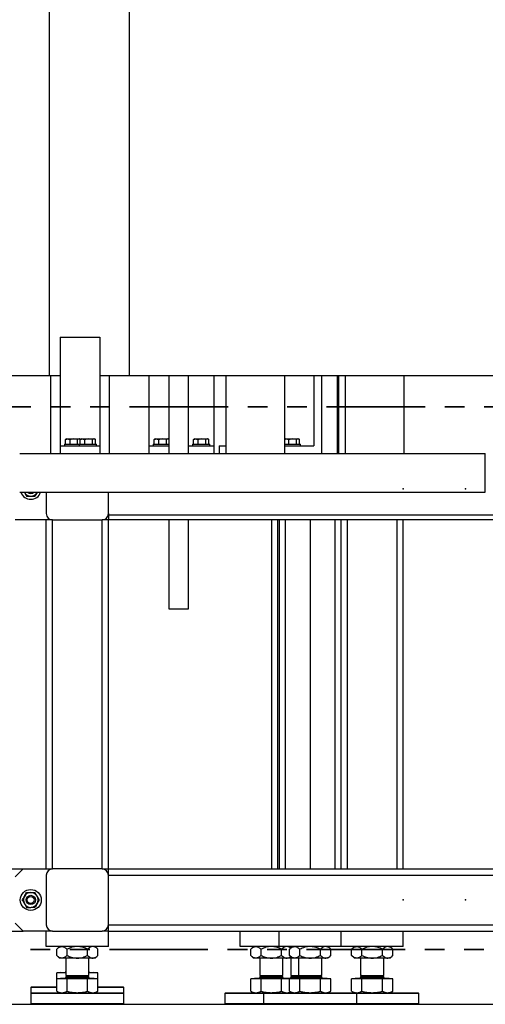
# Model space of a CAD drawing. Header units: millimetres. Extents: x 0 to 849, y 0 to 594.
# Tile 5 of 84: x 122 to 152, y 422 to 486. Entities that reach past the tile are written whole.
import ezdxf

# ---------------------------------------------------------------- set-up
doc = ezdxf.new("R2010")
doc.units = ezdxf.units.MM
doc.header["$PDSIZE"] = -1
doc.linetypes.add('PHANTOM', pattern=[12.7, 6.35, -1.27, 1.27, -1.27, 1.27, -1.27])
doc.layers.add('TRAIT-FORT', color=4, linetype='Continuous', lineweight=25)

msp = doc.modelspace()

# ---------------------------------------------------------------- linework, layer by layer
at = {"color": 7, "linetype": 'PHANTOM', "lineweight": 35}
for p, q in [((275.346, 460.578), (42.471, 460.578)), ((274.053, 425.62), (43.009, 425.62))]:
    msp.add_line(p, q, dxfattribs=at)
at = {"color": 7, "linetype": 'Continuous'}
msp.add_line((140.937, 453.303), (140.937, 430.803), dxfattribs=at)
at = {"layer": 'TRAIT-FORT', "color": 4, "linetype": 'Continuous', "lineweight": 25}
for p, q in [((124.131, 562.578), (124.131, 462.578)), ((129.287, 562.578), (129.287, 462.578)), ((124.836, 465.078), (127.376, 465.078)), ((124.836, 465.078), (124.836, 458.078)), ((127.376, 465.078), (127.376, 458.078)), ((124.131, 462.578), (99.309, 462.578)), ((124.836, 462.578), (124.131, 462.578)), ((124.207, 462.578), (124.207, 457.578)), ((129.287, 462.578), (127.376, 462.578)), ((128.017, 457.578), (128.017, 462.578)), ((204.852, 462.578), (129.287, 462.578)), ((130.551, 462.578), (130.551, 458.078)), ((131.827, 462.578), (131.827, 457.578)), ((133.097, 457.578), (133.097, 462.578)), ((134.742, 462.578), (134.742, 458.078)), ((135.499, 462.578), (135.499, 457.578)), ((139.309, 457.578), (139.309, 462.578)), ((141.17, 462.578), (141.17, 458.078)), ((141.67, 462.578), (141.67, 457.578)), ((141.67, 462.578), (141.67, 457.578)), ((141.67, 462.578), (141.67, 457.578)), ((141.67, 462.578), (141.67, 457.578)), ((142.693, 457.578), (142.693, 462.578)), ((142.792, 457.578), (142.792, 462.578)), ((143.194, 462.578), (143.194, 457.578)), ((147.004, 457.578), (147.004, 462.578)), ((125.174, 458.478), (125.2, 458.493)), ((125.174, 458.178), (125.174, 458.478)), ((125.258, 458.528), (125.199, 458.495)), ((125.258, 458.528), (125.711, 458.528)), ((125.47, 458.178), (125.47, 458.478)), ((125.711, 458.528), (126.065, 458.528)), ((125.957, 458.178), (125.957, 458.478)), ((126.124, 458.495), (126.065, 458.528)), ((126.127, 458.478), (126.152, 458.493)), ((126.127, 458.178), (126.127, 458.478)), ((126.21, 458.528), (126.152, 458.495)), ((126.21, 458.528), (126.664, 458.528)), ((126.423, 458.178), (126.423, 458.478)), ((126.664, 458.528), (127.018, 458.528)), ((126.91, 458.178), (126.91, 458.478)), ((127.076, 458.495), (127.018, 458.528)), ((127.101, 458.178), (127.101, 458.478)), ((130.889, 458.478), (130.915, 458.493)), ((130.889, 458.178), (130.889, 458.478)), ((130.973, 458.528), (130.914, 458.495)), ((130.973, 458.528), (131.426, 458.528)), ((131.185, 458.178), (131.185, 458.478)), ((131.426, 458.528), (131.78, 458.528)), ((131.672, 458.178), (131.672, 458.478)), ((131.827, 458.501), (131.78, 458.528)), ((133.429, 458.478), (133.455, 458.493)), ((133.429, 458.178), (133.429, 458.478)), ((133.513, 458.528), (133.454, 458.495)), ((133.513, 458.528), (133.966, 458.528)), ((133.725, 458.178), (133.725, 458.478)), ((133.966, 458.528), (134.32, 458.528)), ((134.212, 458.178), (134.212, 458.478)), ((134.379, 458.495), (134.32, 458.528)), ((134.403, 458.178), (134.403, 458.478)), ((139.361, 458.528), (139.309, 458.498)), ((139.361, 458.528), (139.815, 458.528)), ((139.574, 458.178), (139.574, 458.478)), ((139.815, 458.528), (140.168, 458.528)), ((140.061, 458.178), (140.061, 458.478)), ((140.227, 458.495), (140.168, 458.528)), ((140.252, 458.178), (140.252, 458.478)), ((122.223, 457.578), (152.223, 457.578)), ((124.836, 458.078), (124.836, 457.578)), ((124.836, 458.078), (127.376, 458.078)), ((125.111, 458.178), (125.111, 458.078)), ((125.111, 458.178), (125.451, 458.178)), ((125.451, 458.178), (126.064, 458.178)), ((126.064, 458.178), (126.064, 458.078)), ((126.064, 458.178), (126.403, 458.178)), ((126.403, 458.178), (127.164, 458.178)), ((127.164, 458.078), (127.164, 458.178)), ((127.376, 458.078), (127.376, 457.578)), ((130.551, 458.078), (130.551, 457.578)), ((130.551, 458.078), (131.827, 458.078)), ((130.826, 458.178), (130.826, 458.078)), ((130.826, 458.178), (131.166, 458.178)), ((131.166, 458.178), (131.827, 458.178)), ((133.097, 458.078), (134.742, 458.078)), ((133.366, 458.178), (133.366, 458.078)), ((133.366, 458.178), (133.706, 458.178)), ((133.706, 458.178), (134.466, 458.178)), ((134.466, 458.078), (134.466, 458.178)), ((134.742, 458.078), (134.742, 457.578)), ((135.068, 458.078), (135.068, 457.578)), ((135.068, 458.078), (135.499, 458.078)), ((139.309, 458.178), (139.554, 458.178)), ((139.309, 458.078), (141.17, 458.078)), ((139.554, 458.178), (140.315, 458.178)), ((140.315, 458.078), (140.315, 458.178)), ((152.223, 455.078), (152.223, 457.578)), ((122.223, 455.078), (152.223, 455.078)), ((122.518, 455.078), (122.529, 455.06)), ((122.519, 455.078), (122.529, 455.06)), ((123.937, 455.078), (123.937, 453.703)), ((127.937, 453.703), (127.937, 455.078)), ((123.937, 453.303), (121.937, 453.303)), ((123.937, 430.803), (123.937, 453.303)), ((124.337, 453.303), (123.937, 453.303)), ((124.337, 453.303), (127.537, 453.303)), ((124.337, 430.803), (124.337, 453.303)), ((127.537, 430.803), (127.537, 453.303)), ((127.937, 453.303), (127.537, 453.303)), ((127.937, 453.703), (127.937, 453.603)), ((210.437, 453.603), (127.937, 453.603)), ((127.937, 453.603), (127.937, 453.303)), ((127.937, 430.803), (127.937, 453.303)), ((210.437, 453.303), (127.937, 453.303)), ((131.827, 453.303), (131.827, 447.578)), ((133.097, 447.578), (133.097, 453.303)), ((138.437, 453.303), (138.437, 430.803)), ((138.837, 453.303), (138.837, 430.803)), ((138.937, 453.303), (138.937, 430.803)), ((139.337, 453.303), (139.337, 430.803)), ((142.537, 453.303), (142.537, 430.803)), ((142.937, 430.803), (142.937, 453.303)), ((143.337, 430.803), (143.337, 453.303)), ((146.537, 430.803), (146.537, 453.303)), ((146.937, 430.803), (146.937, 453.303)), ((131.827, 447.578), (133.097, 447.578)), ((86.837, 430.803), (122.437, 430.803)), ((122.437, 430.803), (121.937, 430.303)), ((122.437, 430.803), (123.937, 430.803)), ((123.937, 430.803), (124.337, 430.803)), ((123.937, 430.403), (123.937, 427.203)), ((127.537, 430.803), (124.337, 430.803)), ((127.537, 430.803), (127.937, 430.803)), ((127.937, 430.403), (127.937, 430.803)), ((127.937, 430.803), (205.937, 430.803)), ((127.937, 427.203), (127.937, 430.403)), ((127.937, 430.403), (209.937, 430.403)), ((121.937, 427.303), (122.437, 426.803)), ((127.937, 426.803), (127.937, 427.203)), ((127.937, 427.203), (209.937, 427.203)), ((90.437, 426.803), (122.437, 426.803)), ((123.937, 426.803), (122.437, 426.803)), ((123.937, 425.803), (123.937, 426.803)), ((124.337, 426.803), (123.937, 426.803)), ((124.337, 426.803), (127.537, 426.803)), ((127.937, 426.803), (127.537, 426.803)), ((127.937, 425.803), (127.937, 426.803)), ((127.937, 426.803), (205.937, 426.803)), ((136.437, 425.803), (136.437, 426.803)), ((138.937, 425.803), (138.937, 426.803)), ((142.937, 425.803), (142.937, 426.803)), ((146.937, 425.803), (146.937, 426.803)), ((127.937, 425.803), (123.937, 425.803)), ((124.787, 425.803), (124.609, 425.626)), ((124.609, 425.231), (124.609, 425.626)), ((124.609, 425.231), (124.787, 425.053)), ((125.273, 425.231), (125.273, 425.626)), ((126.601, 425.231), (126.601, 425.626)), ((127.265, 425.626), (127.087, 425.803)), ((127.087, 425.053), (127.265, 425.231)), ((127.265, 425.231), (127.265, 425.626)), ((138.937, 425.803), (136.437, 425.803)), ((137.287, 425.803), (137.109, 425.626)), ((137.109, 425.231), (137.109, 425.626)), ((137.109, 425.231), (137.287, 425.053)), ((137.773, 425.231), (137.773, 425.626)), ((142.937, 425.803), (138.937, 425.803)), ((139.101, 425.231), (139.101, 425.626)), ((139.687, 425.703), (139.587, 425.803)), ((139.787, 425.803), (139.609, 425.626)), ((139.609, 425.231), (139.609, 425.626)), ((139.609, 425.231), (139.787, 425.053)), ((140.273, 425.231), (140.273, 425.626)), ((141.601, 425.231), (141.601, 425.626)), ((142.265, 425.626), (142.087, 425.803)), ((142.087, 425.053), (142.265, 425.231)), ((142.265, 425.231), (142.265, 425.626)), ((146.937, 425.803), (142.937, 425.803)), ((143.787, 425.803), (143.609, 425.626)), ((143.609, 425.231), (143.609, 425.626)), ((143.609, 425.231), (143.787, 425.053)), ((144.273, 425.231), (144.273, 425.626)), ((145.601, 425.231), (145.601, 425.626)), ((146.265, 425.626), (146.087, 425.803)), ((146.087, 425.053), (146.265, 425.231)), ((146.265, 425.231), (146.265, 425.626)), ((124.941, 425.053), (124.787, 425.053)), ((125.937, 425.053), (124.941, 425.053)), ((125.187, 425.053), (125.187, 423.938)), ((126.933, 425.053), (125.937, 425.053)), ((126.687, 423.938), (126.687, 425.053)), ((127.087, 425.053), (126.933, 425.053)), ((137.441, 425.053), (137.287, 425.053)), ((138.437, 425.053), (137.441, 425.053)), ((137.687, 425.053), (137.687, 423.938)), ((139.433, 425.053), (138.437, 425.053)), ((139.187, 423.938), (139.187, 425.053)), ((139.587, 425.053), (139.433, 425.053)), ((139.587, 425.053), (139.687, 425.153)), ((139.787, 425.053), (139.587, 425.053)), ((139.687, 425.053), (139.687, 423.938)), ((139.941, 425.053), (139.787, 425.053)), ((140.937, 425.053), (139.941, 425.053)), ((140.187, 425.053), (140.187, 423.938)), ((141.933, 425.053), (140.937, 425.053)), ((141.687, 423.938), (141.687, 425.053)), ((142.087, 425.053), (141.933, 425.053)), ((143.941, 425.053), (143.787, 425.053)), ((144.937, 425.053), (143.941, 425.053)), ((144.187, 425.053), (144.187, 423.938)), ((145.933, 425.053), (144.937, 425.053)), ((145.687, 423.938), (145.687, 425.053)), ((146.087, 425.053), (145.933, 425.053)), ((124.609, 423.723), (124.609, 424.098)), ((125.187, 424.098), (124.609, 424.098)), ((124.87, 424.133), (124.835, 424.098)), ((124.87, 424.138), (124.87, 424.133)), ((124.87, 424.138), (125.187, 424.138)), ((124.87, 424.133), (125.187, 424.133)), ((125.282, 423.938), (125.187, 423.844)), ((125.187, 423.938), (126.687, 423.938)), ((125.273, 423.93), (125.273, 423.938)), ((126.687, 423.844), (126.592, 423.938)), ((126.601, 423.93), (126.601, 423.938)), ((126.687, 424.138), (127.005, 424.138)), ((126.687, 424.133), (127.005, 424.133)), ((127.265, 424.098), (126.687, 424.098)), ((127.005, 424.133), (127.005, 424.138)), ((127.04, 424.098), (127.005, 424.133)), ((127.265, 423.723), (127.265, 424.098)), ((137.782, 423.938), (137.687, 423.844)), ((137.687, 423.938), (139.187, 423.938)), ((139.187, 423.844), (139.092, 423.938)), ((139.782, 423.938), (139.687, 423.844)), ((139.687, 423.938), (140.187, 423.938)), ((140.282, 423.938), (140.187, 423.844)), ((140.187, 423.938), (141.687, 423.938)), ((141.687, 423.844), (141.592, 423.938)), ((144.282, 423.938), (144.187, 423.844)), ((144.187, 423.938), (145.687, 423.938)), ((145.687, 423.844), (145.592, 423.938)), ((124.609, 422.931), (124.609, 423.723)), ((125.273, 423.723), (124.609, 423.723)), ((124.87, 423.758), (124.835, 423.723)), ((124.87, 423.763), (124.87, 423.758)), ((124.87, 423.763), (127.005, 423.763)), ((124.87, 423.758), (127.005, 423.758)), ((125.187, 423.844), (125.187, 423.813)), ((125.187, 423.844), (126.687, 423.844)), ((125.187, 423.813), (126.687, 423.813)), ((125.273, 422.931), (125.273, 423.723)), ((126.601, 423.723), (125.273, 423.723)), ((126.601, 422.931), (126.601, 423.723)), ((127.265, 423.723), (126.601, 423.723)), ((126.687, 423.813), (126.687, 423.844)), ((127.005, 423.758), (127.005, 423.763)), ((127.04, 423.723), (127.005, 423.758)), ((127.265, 422.931), (127.265, 423.723)), ((137.109, 422.931), (137.109, 423.723)), ((137.773, 423.723), (137.109, 423.723)), ((137.37, 423.758), (137.335, 423.723)), ((137.37, 423.763), (137.37, 423.758)), ((137.37, 423.763), (139.505, 423.763)), ((137.37, 423.758), (139.505, 423.758)), ((137.687, 423.844), (137.687, 423.813)), ((137.687, 423.844), (139.187, 423.844)), ((137.687, 423.813), (139.187, 423.813)), ((139.101, 423.723), (137.773, 423.723)), ((137.773, 422.931), (137.773, 423.723)), ((139.101, 422.931), (139.101, 423.723)), ((139.609, 423.723), (139.101, 423.723)), ((139.187, 423.813), (139.187, 423.844)), ((139.505, 423.758), (139.505, 423.763)), ((139.505, 423.763), (139.87, 423.763)), ((139.54, 423.723), (139.505, 423.758)), ((139.505, 423.758), (139.87, 423.758)), ((140.273, 423.723), (139.609, 423.723)), ((139.609, 422.931), (139.609, 423.723)), ((139.687, 423.844), (139.687, 423.813)), ((139.687, 423.844), (140.187, 423.844)), ((139.687, 423.813), (140.187, 423.813)), ((139.87, 423.758), (139.835, 423.723)), ((139.87, 423.763), (139.87, 423.758)), ((139.87, 423.763), (142.005, 423.763)), ((139.87, 423.758), (142.005, 423.758)), ((140.187, 423.844), (140.187, 423.813)), ((140.187, 423.844), (141.687, 423.844)), ((140.187, 423.813), (141.687, 423.813)), ((141.601, 423.723), (140.273, 423.723)), ((140.273, 422.931), (140.273, 423.723)), ((141.601, 422.931), (141.601, 423.723)), ((142.265, 423.723), (141.601, 423.723)), ((141.687, 423.813), (141.687, 423.844)), ((142.005, 423.758), (142.005, 423.763)), ((142.04, 423.723), (142.005, 423.758)), ((142.265, 422.931), (142.265, 423.723)), ((144.273, 423.723), (143.609, 423.723)), ((143.609, 422.931), (143.609, 423.723)), ((143.87, 423.758), (143.835, 423.723)), ((143.87, 423.763), (143.87, 423.758)), ((143.87, 423.763), (146.005, 423.763)), ((143.87, 423.758), (146.005, 423.758)), ((144.187, 423.844), (144.187, 423.813)), ((144.187, 423.844), (145.687, 423.844)), ((144.187, 423.813), (145.687, 423.813)), ((144.273, 422.931), (144.273, 423.723)), ((145.601, 423.723), (144.273, 423.723)), ((145.601, 422.931), (145.601, 423.723)), ((146.265, 423.723), (145.601, 423.723)), ((145.687, 423.813), (145.687, 423.844)), ((146.005, 423.758), (146.005, 423.763)), ((146.04, 423.723), (146.005, 423.758)), ((146.265, 422.931), (146.265, 423.723)), ((122.987, 423.203), (122.937, 423.153)), ((122.937, 423.153), (122.937, 422.778)), ((124.609, 423.153), (122.937, 423.153)), ((122.987, 422.828), (122.937, 422.778)), ((122.937, 422.778), (122.937, 422.128)), ((125.937, 422.778), (122.937, 422.778)), ((122.987, 423.203), (124.609, 423.203)), ((122.987, 422.828), (125.937, 422.828)), ((124.609, 422.931), (124.787, 422.828)), ((125.937, 422.828), (128.887, 422.828)), ((128.937, 422.778), (125.937, 422.778)), ((127.087, 422.828), (127.265, 422.931)), ((127.265, 423.203), (128.887, 423.203)), ((128.937, 423.153), (127.265, 423.153)), ((128.937, 423.153), (128.887, 423.203)), ((128.937, 422.778), (128.887, 422.828)), ((128.937, 422.778), (128.937, 423.153)), ((128.937, 422.128), (128.937, 422.778)), ((135.487, 422.828), (135.437, 422.778)), ((135.437, 422.778), (135.437, 422.128)), ((137.937, 422.778), (135.437, 422.778)), ((135.487, 422.828), (137.987, 422.828)), ((137.109, 422.931), (137.287, 422.828)), ((137.987, 422.828), (137.937, 422.778)), ((137.937, 422.778), (137.937, 422.128)), ((140.937, 422.778), (137.937, 422.778)), ((137.987, 422.828), (140.937, 422.828)), ((139.587, 422.828), (139.687, 422.886)), ((139.609, 422.931), (139.787, 422.828)), ((140.937, 422.828), (143.887, 422.828)), ((143.937, 422.778), (140.937, 422.778)), ((142.087, 422.828), (142.265, 422.931)), ((143.609, 422.931), (143.787, 422.828)), ((143.937, 422.778), (143.887, 422.828)), ((143.887, 422.828), (144.937, 422.828)), ((143.937, 422.128), (143.937, 422.778)), ((144.937, 422.778), (143.937, 422.778)), ((144.937, 422.828), (147.887, 422.828)), ((147.937, 422.778), (144.937, 422.778)), ((146.087, 422.828), (146.265, 422.931)), ((147.937, 422.778), (147.887, 422.828)), ((147.937, 422.128), (147.937, 422.778)), ((47.223, 422.078), (272.223, 422.078)), ((122.937, 422.128), (122.987, 422.078)), ((122.937, 422.128), (125.937, 422.128)), ((125.937, 422.128), (128.937, 422.128)), ((128.887, 422.078), (128.937, 422.128)), ((135.437, 422.128), (135.487, 422.078)), ((135.437, 422.128), (137.937, 422.128)), ((137.937, 422.128), (137.987, 422.078)), ((137.937, 422.128), (140.937, 422.128)), ((140.937, 422.128), (143.937, 422.128)), ((143.887, 422.078), (143.937, 422.128)), ((143.937, 422.128), (144.937, 422.128)), ((144.937, 422.128), (147.937, 422.128)), ((147.887, 422.078), (147.937, 422.128))]:
    msp.add_line(p, q, dxfattribs=at)
for radius in [0.675, 0.3, 0.225]:
    msp.add_circle((122.937, 428.803), radius, dxfattribs=at)
for centre, radius, start, end in [((122.937, 455.303), 0.675, 199.47122, 340.52878), ((122.937, 455.303), 0.475, 210.83158, 270.83158), ((122.937, 455.303), 0.3, 228.59038, 311.40962), ((122.937, 455.303), 0.475, 270.83158, 330.83158), ((124.337, 453.703), 0.4, 180, 270), ((127.537, 453.703), 0.4, 270, 0), ((124.337, 430.403), 0.4, 90, 180), ((127.537, 430.403), 0.4, 0, 90), ((122.937, 428.803), 0.475, 150.83158, 210.83158), ((122.937, 428.803), 0.475, 90.83158, 150.83158), ((122.937, 428.803), 0.475, 30.83158, 90.83158), ((122.937, 428.803), 0.475, 330.83158, 30.83158), ((122.937, 428.803), 0.475, 210.83158, 270.83158), ((122.937, 428.803), 0.475, 270.83158, 330.83158), ((124.337, 427.203), 0.4, 180, 270), ((127.537, 427.203), 0.4, 270, 360), ((125.137, 424.188), 0.05, 270, 360), ((126.737, 424.188), 0.05, 180, 270), ((125.137, 423.813), 0.05, 270, 360), ((126.737, 423.813), 0.05, 180, 270), ((137.637, 423.813), 0.05, 270, 360), ((139.237, 423.813), 0.05, 180, 270), ((139.637, 423.813), 0.05, 270, 360), ((140.137, 423.813), 0.05, 270, 360), ((141.737, 423.813), 0.05, 180, 270), ((144.137, 423.813), 0.05, 270, 360), ((145.737, 423.813), 0.05, 180, 270)]:
    msp.add_arc(centre, radius, start, end, dxfattribs=at)
for points, knots in [([(125.174, 458.478), (125.2, 458.489), (125.252, 458.511), (125.329, 458.519), (125.402, 458.508), (125.448, 458.488), (125.47, 458.478)], [0, 0, 0, 0, 0.264605, 0.534948, 0.765343, 1, 1, 1, 1]), ([(125.957, 458.478), (125.895, 458.493), (125.793, 458.518), (125.644, 458.516), (125.544, 458.499), (125.487, 458.483), (125.47, 458.478)], [0, 0, 0, 0, 0.385549, 0.637642, 0.896546, 1, 1, 1, 1]), ([(126.138, 458.484), (126.125, 458.493), (126.095, 458.512), (126.049, 458.519), (126.001, 458.508), (125.972, 458.488), (125.957, 458.478)], [0, 0, 0, 0, 0.220309, 0.506935, 0.751209, 1, 1, 1, 1]), ([(126.127, 458.478), (126.153, 458.489), (126.204, 458.511), (126.281, 458.519), (126.355, 458.508), (126.4, 458.488), (126.423, 458.478)], [0, 0, 0, 0, 0.264605, 0.534948, 0.765343, 1, 1, 1, 1]), ([(126.91, 458.478), (126.848, 458.493), (126.745, 458.518), (126.597, 458.516), (126.497, 458.499), (126.439, 458.483), (126.423, 458.478)], [0, 0, 0, 0, 0.385549, 0.637642, 0.896546, 1, 1, 1, 1]), ([(127.101, 458.478), (127.084, 458.489), (127.051, 458.511), (127.001, 458.519), (126.954, 458.508), (126.925, 458.488), (126.91, 458.478)], [0, 0, 0, 0, 0.264605, 0.534948, 0.765343, 1, 1, 1, 1]), ([(130.889, 458.478), (130.915, 458.489), (130.967, 458.511), (131.044, 458.519), (131.117, 458.508), (131.163, 458.488), (131.185, 458.478)], [0, 0, 0, 0, 0.264605, 0.534948, 0.765343, 1, 1, 1, 1]), ([(131.672, 458.478), (131.61, 458.493), (131.508, 458.518), (131.359, 458.516), (131.259, 458.499), (131.202, 458.483), (131.185, 458.478)], [0, 0, 0, 0, 0.385549, 0.637642, 0.896546, 1, 1, 1, 1]), ([(131.827, 458.499), (131.823, 458.502), (131.801, 458.515), (131.763, 458.519), (131.716, 458.508), (131.687, 458.488), (131.672, 458.478)], [0, 0, 0, 0, 0.091183, 0.425278, 0.710006, 1, 1, 1, 1]), ([(133.429, 458.478), (133.455, 458.489), (133.507, 458.511), (133.584, 458.519), (133.657, 458.508), (133.703, 458.488), (133.725, 458.478)], [0, 0, 0, 0, 0.264605, 0.534948, 0.765343, 1, 1, 1, 1]), ([(134.212, 458.478), (134.15, 458.493), (134.048, 458.518), (133.899, 458.516), (133.799, 458.499), (133.742, 458.483), (133.725, 458.478)], [0, 0, 0, 0, 0.385549, 0.637642, 0.896546, 1, 1, 1, 1]), ([(134.403, 458.478), (134.387, 458.489), (134.353, 458.511), (134.304, 458.519), (134.256, 458.508), (134.227, 458.488), (134.212, 458.478)], [0, 0, 0, 0, 0.264605, 0.534948, 0.765343, 1, 1, 1, 1]), ([(139.309, 458.49), (139.324, 458.496), (139.366, 458.513), (139.432, 458.519), (139.506, 458.508), (139.551, 458.488), (139.574, 458.478)], [0, 0, 0, 0, 0.178204, 0.480309, 0.737773, 1, 1, 1, 1]), ([(140.061, 458.478), (139.999, 458.493), (139.896, 458.518), (139.748, 458.516), (139.648, 458.499), (139.59, 458.483), (139.574, 458.478)], [0, 0, 0, 0, 0.385549, 0.637642, 0.896546, 1, 1, 1, 1]), ([(140.252, 458.478), (140.235, 458.489), (140.202, 458.511), (140.152, 458.519), (140.104, 458.508), (140.075, 458.488), (140.061, 458.478)], [0, 0, 0, 0, 0.264605, 0.534948, 0.765343, 1, 1, 1, 1]), ([(122.529, 455.06), (122.554, 455.019), (122.603, 454.936), (122.648, 454.862), (122.67, 454.824)], [0, 0, 0, 0, 0.504, 1, 1, 1, 1]), ([(123.352, 455.072), (123.328, 455.03), (123.282, 454.946), (123.239, 454.87), (123.218, 454.832)], [0, 0, 0, 0, 0.504, 1, 1, 1, 1]), ([(122.67, 454.824), (122.69, 454.825), (122.741, 454.826), (122.828, 454.827), (122.9, 454.828), (122.939, 454.828), (122.944, 454.828)], [0, 0, 0, 0, 0.237039, 0.589019, 0.951631, 1, 1, 1, 1]), ([(122.944, 454.828), (122.974, 454.829), (123.034, 454.83), (123.126, 454.831), (123.186, 454.832), (123.218, 454.832)], [0, 0, 0, 0, 0.30999, 0.629546, 1, 1, 1, 1]), ([(122.389, 428.795), (122.401, 428.817), (122.419, 428.85), (122.444, 428.895), (122.471, 428.943), (122.494, 428.985), (122.514, 429.02), (122.52, 429.03), (122.522, 429.035)], [0, 0, 0, 0, 0.287529, 0.432261, 0.575448, 0.879653, 0.939787, 1, 1, 1, 1]), ([(122.522, 429.035), (122.546, 429.077), (122.593, 429.161), (122.635, 429.237), (122.656, 429.274)], [0, 0, 0, 0, 0.504, 1, 1, 1, 1]), ([(122.656, 429.274), (122.677, 429.275), (122.727, 429.275), (122.814, 429.277), (122.886, 429.278), (122.926, 429.278), (122.93, 429.278)], [0, 0, 0, 0, 0.237039, 0.589019, 0.951631, 1, 1, 1, 1]), ([(122.93, 429.278), (122.96, 429.279), (123.02, 429.28), (123.113, 429.281), (123.172, 429.282), (123.205, 429.282)], [0, 0, 0, 0, 0.30999, 0.629546, 1, 1, 1, 1]), ([(123.345, 429.047), (123.32, 429.088), (123.271, 429.17), (123.227, 429.245), (123.205, 429.282)], [0, 0, 0, 0, 0.504, 1, 1, 1, 1]), ([(123.486, 428.811), (123.466, 428.844), (123.427, 428.909), (123.379, 428.991), (123.351, 429.037), (123.345, 429.047)], [0, 0, 0, 0, 0.432385, 0.879554, 1, 1, 1, 1]), ([(122.389, 428.795), (122.408, 428.763), (122.447, 428.698), (122.496, 428.616), (122.523, 428.57), (122.529, 428.56)], [0, 0, 0, 0, 0.432385, 0.879554, 1, 1, 1, 1]), ([(122.529, 428.56), (122.554, 428.519), (122.603, 428.436), (122.648, 428.362), (122.67, 428.324)], [0, 0, 0, 0, 0.504, 1, 1, 1, 1]), ([(123.352, 428.572), (123.328, 428.53), (123.282, 428.446), (123.239, 428.37), (123.218, 428.332)], [0, 0, 0, 0, 0.504, 1, 1, 1, 1]), ([(123.486, 428.811), (123.477, 428.795), (123.458, 428.763), (123.43, 428.711), (123.4, 428.658), (123.374, 428.611), (123.358, 428.582), (123.352, 428.572)], [0, 0, 0, 0, 0.215517, 0.432226, 0.654457, 0.879688, 1, 1, 1, 1]), ([(122.67, 428.324), (122.69, 428.325), (122.741, 428.326), (122.828, 428.327), (122.9, 428.328), (122.939, 428.328), (122.944, 428.328)], [0, 0, 0, 0, 0.237039, 0.589019, 0.951631, 1, 1, 1, 1]), ([(122.944, 428.328), (122.974, 428.329), (123.034, 428.33), (123.126, 428.331), (123.186, 428.332), (123.218, 428.332)], [0, 0, 0, 0, 0.30999, 0.629546, 1, 1, 1, 1]), ([(124.609, 425.626), (124.655, 425.667), (124.724, 425.731), (124.822, 425.782), (124.887, 425.801), (124.927, 425.803), (124.941, 425.803)], [0, 0, 0, 0, 0.432045, 0.654349, 0.879653, 1, 1, 1, 1]), ([(124.941, 425.053), (124.912, 425.056), (124.854, 425.061), (124.769, 425.101), (124.687, 425.157), (124.635, 425.207), (124.609, 425.231)], [0, 0, 0, 0, 0.249578, 0.504364, 0.751047, 1, 1, 1, 1]), ([(124.941, 425.803), (124.97, 425.801), (125.028, 425.796), (125.113, 425.756), (125.195, 425.699), (125.247, 425.65), (125.273, 425.626)], [0, 0, 0, 0, 0.249578, 0.504364, 0.751047, 1, 1, 1, 1]), ([(125.273, 425.231), (125.228, 425.189), (125.159, 425.126), (125.06, 425.075), (124.995, 425.056), (124.955, 425.054), (124.941, 425.053)], [0, 0, 0, 0, 0.432045, 0.654349, 0.879653, 1, 1, 1, 1]), ([(125.937, 425.803), (125.879, 425.801), (125.763, 425.796), (125.593, 425.756), (125.429, 425.699), (125.325, 425.65), (125.273, 425.626)], [0, 0, 0, 0, 0.249578, 0.504364, 0.751047, 1, 1, 1, 1]), ([(125.273, 425.231), (125.364, 425.189), (125.502, 425.126), (125.699, 425.075), (125.829, 425.056), (125.909, 425.054), (125.937, 425.053)], [0, 0, 0, 0, 0.432045, 0.654349, 0.879653, 1, 1, 1, 1]), ([(126.601, 425.626), (126.51, 425.667), (126.372, 425.731), (126.175, 425.782), (126.045, 425.801), (125.965, 425.803), (125.937, 425.803)], [0, 0, 0, 0, 0.432045, 0.654349, 0.879653, 1, 1, 1, 1]), ([(125.937, 425.053), (125.995, 425.056), (126.112, 425.061), (126.281, 425.101), (126.446, 425.157), (126.549, 425.207), (126.601, 425.231)], [0, 0, 0, 0, 0.249578, 0.504364, 0.751047, 1, 1, 1, 1]), ([(126.933, 425.803), (126.897, 425.799), (126.825, 425.791), (126.713, 425.728), (126.64, 425.661), (126.601, 425.626)], [0, 0, 0, 0, 0.3094562, 0.6284323, 1, 1, 1, 1]), ([(126.601, 425.231), (126.64, 425.195), (126.712, 425.129), (126.824, 425.066), (126.896, 425.058), (126.933, 425.053)], [0, 0, 0, 0, 0.371571, 0.681593, 1, 1, 1, 1]), ([(127.265, 425.626), (127.242, 425.647), (127.182, 425.704), (127.079, 425.775), (126.989, 425.802), (126.94, 425.803), (126.933, 425.803)], [0, 0, 0, 0, 0.217771, 0.575115, 0.943327, 1, 1, 1, 1]), ([(126.933, 425.053), (126.94, 425.054), (126.987, 425.055), (127.077, 425.081), (127.181, 425.151), (127.242, 425.21), (127.265, 425.231)], [0, 0, 0, 0, 0.056672, 0.412929, 0.782233, 1, 1, 1, 1]), ([(137.109, 425.626), (137.155, 425.667), (137.224, 425.731), (137.322, 425.782), (137.387, 425.801), (137.427, 425.803), (137.441, 425.803)], [0, 0, 0, 0, 0.432045, 0.654349, 0.879653, 1, 1, 1, 1]), ([(137.441, 425.053), (137.412, 425.056), (137.354, 425.061), (137.269, 425.101), (137.187, 425.157), (137.135, 425.207), (137.109, 425.231)], [0, 0, 0, 0, 0.249578, 0.504364, 0.751047, 1, 1, 1, 1]), ([(137.441, 425.803), (137.47, 425.801), (137.528, 425.796), (137.613, 425.756), (137.695, 425.699), (137.747, 425.65), (137.773, 425.626)], [0, 0, 0, 0, 0.249578, 0.504364, 0.751047, 1, 1, 1, 1]), ([(137.773, 425.231), (137.728, 425.189), (137.659, 425.126), (137.56, 425.075), (137.495, 425.056), (137.455, 425.054), (137.441, 425.053)], [0, 0, 0, 0, 0.432045, 0.654349, 0.879653, 1, 1, 1, 1]), ([(138.437, 425.803), (138.379, 425.801), (138.263, 425.796), (138.093, 425.756), (137.929, 425.699), (137.825, 425.65), (137.773, 425.626)], [0, 0, 0, 0, 0.249578, 0.504364, 0.751047, 1, 1, 1, 1]), ([(137.773, 425.231), (137.864, 425.189), (138.002, 425.126), (138.199, 425.075), (138.329, 425.056), (138.409, 425.054), (138.437, 425.053)], [0, 0, 0, 0, 0.432045, 0.654349, 0.879653, 1, 1, 1, 1]), ([(139.101, 425.626), (139.01, 425.667), (138.872, 425.731), (138.675, 425.782), (138.545, 425.801), (138.465, 425.803), (138.437, 425.803)], [0, 0, 0, 0, 0.432045, 0.654349, 0.879653, 1, 1, 1, 1]), ([(138.437, 425.053), (138.495, 425.056), (138.612, 425.061), (138.781, 425.101), (138.946, 425.157), (139.049, 425.207), (139.101, 425.231)], [0, 0, 0, 0, 0.249578, 0.504364, 0.751047, 1, 1, 1, 1]), ([(139.433, 425.803), (139.397, 425.799), (139.325, 425.791), (139.213, 425.728), (139.14, 425.661), (139.101, 425.626)], [0, 0, 0, 0, 0.3094562, 0.6284323, 1, 1, 1, 1]), ([(139.101, 425.231), (139.14, 425.195), (139.212, 425.129), (139.324, 425.066), (139.396, 425.058), (139.433, 425.053)], [0, 0, 0, 0, 0.371571, 0.681593, 1, 1, 1, 1]), ([(139.682, 425.698), (139.648, 425.723), (139.574, 425.778), (139.489, 425.802), (139.44, 425.803), (139.433, 425.803)], [0, 0, 0, 0, 0.4242639, 0.9232062, 1, 1, 1, 1]), ([(139.609, 425.626), (139.655, 425.667), (139.724, 425.731), (139.822, 425.782), (139.887, 425.801), (139.927, 425.803), (139.941, 425.803)], [0, 0, 0, 0, 0.432045, 0.654349, 0.879653, 1, 1, 1, 1]), ([(139.941, 425.053), (139.912, 425.056), (139.854, 425.061), (139.769, 425.101), (139.687, 425.157), (139.635, 425.207), (139.609, 425.231)], [0, 0, 0, 0, 0.249578, 0.504364, 0.751047, 1, 1, 1, 1]), ([(139.941, 425.803), (139.97, 425.801), (140.028, 425.796), (140.113, 425.756), (140.195, 425.699), (140.247, 425.65), (140.273, 425.626)], [0, 0, 0, 0, 0.249578, 0.504364, 0.751047, 1, 1, 1, 1]), ([(140.273, 425.231), (140.228, 425.189), (140.159, 425.126), (140.06, 425.075), (139.995, 425.056), (139.955, 425.054), (139.941, 425.053)], [0, 0, 0, 0, 0.432045, 0.654349, 0.879653, 1, 1, 1, 1]), ([(140.937, 425.803), (140.879, 425.801), (140.763, 425.796), (140.593, 425.756), (140.429, 425.699), (140.325, 425.65), (140.273, 425.626)], [0, 0, 0, 0, 0.249578, 0.504364, 0.751047, 1, 1, 1, 1]), ([(140.273, 425.231), (140.364, 425.189), (140.502, 425.126), (140.699, 425.075), (140.829, 425.056), (140.909, 425.054), (140.937, 425.053)], [0, 0, 0, 0, 0.432045, 0.654349, 0.879653, 1, 1, 1, 1]), ([(141.601, 425.626), (141.51, 425.667), (141.372, 425.731), (141.175, 425.782), (141.045, 425.801), (140.965, 425.803), (140.937, 425.803)], [0, 0, 0, 0, 0.432045, 0.654349, 0.879653, 1, 1, 1, 1]), ([(140.937, 425.053), (140.995, 425.056), (141.112, 425.061), (141.281, 425.101), (141.446, 425.157), (141.549, 425.207), (141.601, 425.231)], [0, 0, 0, 0, 0.249578, 0.504364, 0.751047, 1, 1, 1, 1]), ([(141.933, 425.803), (141.897, 425.799), (141.825, 425.791), (141.713, 425.728), (141.64, 425.661), (141.601, 425.626)], [0, 0, 0, 0, 0.3094562, 0.6284323, 1, 1, 1, 1]), ([(141.601, 425.231), (141.64, 425.195), (141.712, 425.129), (141.824, 425.066), (141.896, 425.058), (141.933, 425.053)], [0, 0, 0, 0, 0.371571, 0.681593, 1, 1, 1, 1]), ([(142.265, 425.626), (142.242, 425.647), (142.182, 425.704), (142.079, 425.775), (141.989, 425.802), (141.94, 425.803), (141.933, 425.803)], [0, 0, 0, 0, 0.217771, 0.575115, 0.943327, 1, 1, 1, 1]), ([(141.933, 425.053), (141.94, 425.054), (141.987, 425.055), (142.077, 425.081), (142.181, 425.151), (142.242, 425.21), (142.265, 425.231)], [0, 0, 0, 0, 0.056672, 0.412929, 0.782233, 1, 1, 1, 1]), ([(143.609, 425.626), (143.655, 425.667), (143.724, 425.731), (143.822, 425.782), (143.887, 425.801), (143.927, 425.803), (143.941, 425.803)], [0, 0, 0, 0, 0.432045, 0.654349, 0.879653, 1, 1, 1, 1]), ([(143.941, 425.053), (143.912, 425.056), (143.854, 425.061), (143.769, 425.101), (143.687, 425.157), (143.635, 425.207), (143.609, 425.231)], [0, 0, 0, 0, 0.249578, 0.504364, 0.751047, 1, 1, 1, 1]), ([(143.941, 425.803), (143.97, 425.801), (144.028, 425.796), (144.113, 425.756), (144.195, 425.699), (144.247, 425.65), (144.273, 425.626)], [0, 0, 0, 0, 0.249578, 0.504364, 0.751047, 1, 1, 1, 1]), ([(144.273, 425.231), (144.228, 425.189), (144.159, 425.126), (144.06, 425.075), (143.995, 425.056), (143.955, 425.054), (143.941, 425.053)], [0, 0, 0, 0, 0.432045, 0.654349, 0.879653, 1, 1, 1, 1]), ([(144.937, 425.803), (144.879, 425.801), (144.763, 425.796), (144.593, 425.756), (144.429, 425.699), (144.325, 425.65), (144.273, 425.626)], [0, 0, 0, 0, 0.249578, 0.504364, 0.751047, 1, 1, 1, 1]), ([(144.273, 425.231), (144.364, 425.189), (144.502, 425.126), (144.699, 425.075), (144.829, 425.056), (144.909, 425.054), (144.937, 425.053)], [0, 0, 0, 0, 0.432045, 0.654349, 0.879653, 1, 1, 1, 1]), ([(145.601, 425.626), (145.51, 425.667), (145.372, 425.731), (145.175, 425.782), (145.045, 425.801), (144.965, 425.803), (144.937, 425.803)], [0, 0, 0, 0, 0.432045, 0.654349, 0.879653, 1, 1, 1, 1]), ([(144.937, 425.053), (144.995, 425.056), (145.112, 425.061), (145.281, 425.101), (145.446, 425.157), (145.549, 425.207), (145.601, 425.231)], [0, 0, 0, 0, 0.249578, 0.504364, 0.751047, 1, 1, 1, 1]), ([(145.933, 425.803), (145.897, 425.799), (145.825, 425.791), (145.713, 425.728), (145.64, 425.661), (145.601, 425.626)], [0, 0, 0, 0, 0.3094562, 0.6284323, 1, 1, 1, 1]), ([(145.601, 425.231), (145.64, 425.195), (145.712, 425.129), (145.824, 425.066), (145.896, 425.058), (145.933, 425.053)], [0, 0, 0, 0, 0.371571, 0.681593, 1, 1, 1, 1]), ([(146.265, 425.626), (146.242, 425.647), (146.182, 425.704), (146.079, 425.775), (145.989, 425.802), (145.94, 425.803), (145.933, 425.803)], [0, 0, 0, 0, 0.217771, 0.575115, 0.943327, 1, 1, 1, 1]), ([(145.933, 425.053), (145.94, 425.054), (145.987, 425.055), (146.077, 425.081), (146.181, 425.151), (146.242, 425.21), (146.265, 425.231)], [0, 0, 0, 0, 0.056672, 0.412929, 0.782233, 1, 1, 1, 1]), ([(139.433, 425.053), (139.44, 425.054), (139.487, 425.055), (139.573, 425.078), (139.647, 425.133), (139.682, 425.159)], [0, 0, 0, 0, 0.076805, 0.559624, 1, 1, 1, 1]), ([(124.609, 422.931), (124.663, 422.902), (124.772, 422.844), (124.885, 422.834), (124.941, 422.828)], [0, 0, 0, 0, 0.495458, 1, 1, 1, 1]), ([(124.941, 422.828), (124.997, 422.834), (125.109, 422.844), (125.218, 422.902), (125.273, 422.931)], [0, 0, 0, 0, 0.494511, 1, 1, 1, 1]), ([(125.273, 422.931), (125.381, 422.902), (125.599, 422.844), (125.824, 422.834), (125.937, 422.828)], [0, 0, 0, 0, 0.495458, 1, 1, 1, 1]), ([(125.937, 422.828), (126.048, 422.834), (126.273, 422.844), (126.491, 422.902), (126.601, 422.931)], [0, 0, 0, 0, 0.494511, 1, 1, 1, 1]), ([(126.601, 422.931), (126.655, 422.902), (126.764, 422.844), (126.876, 422.834), (126.933, 422.828)], [0, 0, 0, 0, 0.495458, 1, 1, 1, 1]), ([(126.933, 422.828), (126.989, 422.834), (127.101, 422.844), (127.21, 422.902), (127.265, 422.931)], [0, 0, 0, 0, 0.4945107, 1, 1, 1, 1]), ([(137.109, 422.931), (137.163, 422.902), (137.272, 422.844), (137.385, 422.834), (137.441, 422.828)], [0, 0, 0, 0, 0.495458, 1, 1, 1, 1]), ([(137.441, 422.828), (137.497, 422.834), (137.609, 422.844), (137.718, 422.902), (137.773, 422.931)], [0, 0, 0, 0, 0.494511, 1, 1, 1, 1]), ([(137.773, 422.931), (137.881, 422.902), (138.099, 422.844), (138.324, 422.834), (138.437, 422.828)], [0, 0, 0, 0, 0.495458, 1, 1, 1, 1]), ([(138.437, 422.828), (138.548, 422.834), (138.773, 422.844), (138.991, 422.902), (139.101, 422.931)], [0, 0, 0, 0, 0.494511, 1, 1, 1, 1]), ([(139.101, 422.931), (139.155, 422.902), (139.264, 422.844), (139.376, 422.834), (139.433, 422.828)], [0, 0, 0, 0, 0.495458, 1, 1, 1, 1]), ([(139.433, 422.828), (139.489, 422.832), (139.572, 422.838), (139.652, 422.878), (139.678, 422.891)], [0, 0, 0, 0, 0.673029, 1, 1, 1, 1]), ([(139.609, 422.931), (139.663, 422.902), (139.772, 422.844), (139.885, 422.834), (139.941, 422.828)], [0, 0, 0, 0, 0.495458, 1, 1, 1, 1]), ([(139.941, 422.828), (139.997, 422.834), (140.109, 422.844), (140.218, 422.902), (140.273, 422.931)], [0, 0, 0, 0, 0.494511, 1, 1, 1, 1]), ([(140.273, 422.931), (140.381, 422.902), (140.599, 422.844), (140.824, 422.834), (140.937, 422.828)], [0, 0, 0, 0, 0.495458, 1, 1, 1, 1]), ([(140.937, 422.828), (141.048, 422.834), (141.273, 422.844), (141.491, 422.902), (141.601, 422.931)], [0, 0, 0, 0, 0.494511, 1, 1, 1, 1]), ([(141.601, 422.931), (141.655, 422.902), (141.764, 422.844), (141.876, 422.834), (141.933, 422.828)], [0, 0, 0, 0, 0.495458, 1, 1, 1, 1]), ([(141.933, 422.828), (141.989, 422.834), (142.101, 422.844), (142.21, 422.902), (142.265, 422.931)], [0, 0, 0, 0, 0.4945107, 1, 1, 1, 1]), ([(143.609, 422.931), (143.663, 422.902), (143.772, 422.844), (143.885, 422.834), (143.941, 422.828)], [0, 0, 0, 0, 0.495458, 1, 1, 1, 1]), ([(143.941, 422.828), (143.997, 422.834), (144.109, 422.844), (144.218, 422.902), (144.273, 422.931)], [0, 0, 0, 0, 0.494511, 1, 1, 1, 1]), ([(144.273, 422.931), (144.381, 422.902), (144.599, 422.844), (144.824, 422.834), (144.937, 422.828)], [0, 0, 0, 0, 0.495458, 1, 1, 1, 1]), ([(144.937, 422.828), (145.048, 422.834), (145.273, 422.844), (145.491, 422.902), (145.601, 422.931)], [0, 0, 0, 0, 0.494511, 1, 1, 1, 1]), ([(145.601, 422.931), (145.655, 422.902), (145.764, 422.844), (145.876, 422.834), (145.933, 422.828)], [0, 0, 0, 0, 0.495458, 1, 1, 1, 1]), ([(145.933, 422.828), (145.989, 422.834), (146.101, 422.844), (146.21, 422.902), (146.265, 422.931)], [0, 0, 0, 0, 0.4945107, 1, 1, 1, 1])]:
    msp.add_open_spline(points, degree=3, knots=knots, dxfattribs=at)
for p in [(146.937, 455.303), (146.937, 455.303), (150.937, 455.303), (150.937, 455.303), (146.937, 428.803), (146.937, 428.803), (150.937, 428.803)]:
    msp.add_point(p, dxfattribs=at)

doc.saveas('drawing.dxf')
